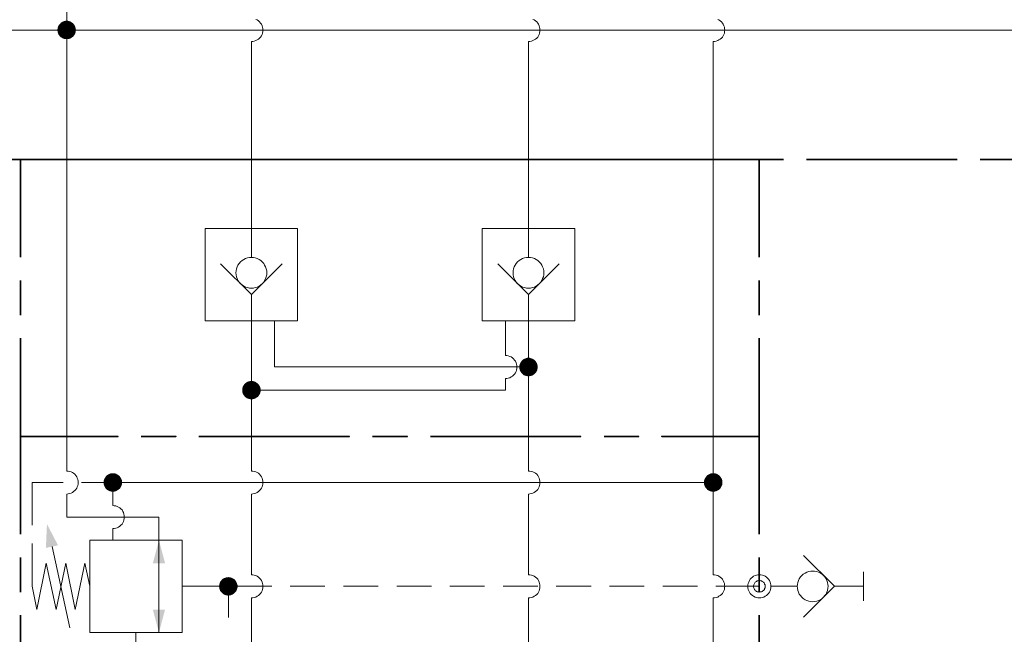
# Model space of a CAD drawing. Header units: millimetres. Extents: x 0 to 203, y 0 to 47.
# Tile 159 of 196: x 141.57 to 144.92, y 29.92 to 32.02. Entities that reach past the tile are written whole.
import ezdxf

# ---------------------------------------------------------------- set-up
doc = ezdxf.new("R2010")
doc.units = ezdxf.units.MM
doc.layers.add('PDF_Geomertry', color=7, linetype='Continuous')
doc.layers.add('PDF_Solid Fills', color=7, linetype='Continuous')

msp = doc.modelspace()

# ---------------------------------------------------------------- hatches: boundary and pattern name
at = {"layer": 'PDF_Solid Fills', "transparency": 33554559}
for points in [[(141.731, 31.9818), (141.7032, 31.9971), (141.706, 32.0007)], [(141.731, 31.9818), (141.706, 32.0007), (141.7088, 32.004)], [(141.731, 31.9818), (141.7088, 32.004), (141.7115, 32.0068)], [(141.731, 31.9818), (141.7115, 32.0068), (141.7152, 32.009)], [(141.731, 31.9818), (141.7152, 32.009), (141.7185, 32.011)], [(141.731, 31.9818), (141.7185, 32.011), (141.7227, 32.0124)], [(141.731, 31.9818), (141.7227, 32.0124), (141.7268, 32.0132)], [(141.731, 31.9818), (141.7268, 32.0132), (141.731, 32.0132)], [(141.731, 31.9818), (141.7346, 32.0132), (141.7388, 32.0124)], [(141.731, 31.9818), (141.731, 32.0132), (141.7346, 32.0132)], [(141.731, 31.9818), (141.7388, 32.0124), (141.7429, 32.011)], [(141.731, 31.9818), (141.7429, 32.011), (141.7463, 32.009)], [(141.731, 31.9818), (141.7463, 32.009), (141.7499, 32.0068)], [(141.731, 31.9818), (141.7499, 32.0068), (141.7532, 32.004)], [(141.731, 31.9818), (141.7532, 32.004), (141.7554, 32.0007)], [(141.731, 31.9818), (141.7554, 32.0007), (141.7582, 31.9971)], [(141.731, 31.9818), (141.699, 31.9818), (141.6999, 31.986)], [(141.731, 31.9818), (141.6999, 31.9776), (141.699, 31.9818)], [(141.731, 31.9818), (141.6999, 31.986), (141.7004, 31.9896)], [(141.731, 31.9818), (141.7004, 31.9735), (141.6999, 31.9776)], [(141.731, 31.9818), (141.7004, 31.9896), (141.7018, 31.9937)], [(141.731, 31.9818), (141.7018, 31.9693), (141.7004, 31.9735)], [(141.731, 31.9818), (141.7018, 31.9937), (141.7032, 31.9971)], [(141.731, 31.9818), (141.7032, 31.966), (141.7018, 31.9693)], [(141.731, 31.9818), (141.706, 31.9624), (141.7032, 31.966)], [(141.731, 31.9818), (141.7088, 31.9596), (141.706, 31.9624)], [(141.731, 31.9818), (141.7115, 31.9568), (141.7088, 31.9596)], [(141.731, 31.9818), (141.7152, 31.9549), (141.7115, 31.9568)], [(141.731, 31.9818), (141.7185, 31.9526), (141.7152, 31.9549)], [(141.731, 31.9818), (141.7227, 31.9513), (141.7185, 31.9526)], [(141.731, 31.9818), (141.7268, 31.9507), (141.7227, 31.9513)], [(141.731, 31.9818), (141.731, 31.9507), (141.7268, 31.9507)], [(141.731, 31.9818), (141.7582, 31.9971), (141.7596, 31.9937)], [(141.731, 31.9818), (141.7596, 31.9937), (141.761, 31.9896)], [(141.731, 31.9818), (141.761, 31.9896), (141.7615, 31.986)], [(141.731, 31.9818), (141.7615, 31.986), (141.7624, 31.9818)], [(141.731, 31.9818), (141.7346, 31.9507), (141.731, 31.9507)], [(141.731, 31.9818), (141.7388, 31.9513), (141.7346, 31.9507)], [(141.731, 31.9818), (141.7429, 31.9526), (141.7388, 31.9513)], [(141.731, 31.9818), (141.7463, 31.9549), (141.7429, 31.9526)], [(141.731, 31.9818), (141.7499, 31.9568), (141.7463, 31.9549)], [(141.731, 31.9818), (141.7532, 31.9596), (141.7499, 31.9568)], [(141.731, 31.9818), (141.7554, 31.9624), (141.7532, 31.9596)], [(141.731, 31.9818), (141.7582, 31.966), (141.7554, 31.9624)], [(141.731, 31.9818), (141.7596, 31.9693), (141.7582, 31.966)], [(141.731, 31.9818), (141.761, 31.9735), (141.7596, 31.9693)], [(141.731, 31.9818), (141.7615, 31.9776), (141.761, 31.9735)], [(141.731, 31.9818), (141.7624, 31.9818), (141.7615, 31.9776)], [(143.3027, 30.8346), (143.2832, 30.8596), (143.2865, 30.8618)], [(143.3027, 30.8346), (143.2865, 30.8618), (143.2902, 30.8632)], [(143.3027, 30.8346), (143.2902, 30.8632), (143.2943, 30.8646)], [(143.3027, 30.8346), (143.2943, 30.8646), (143.2985, 30.866)], [(143.3027, 30.8346), (143.2985, 30.866), (143.3027, 30.866)], [(143.3027, 30.8346), (143.3068, 30.866), (143.3102, 30.8646)], [(143.3027, 30.8346), (143.3027, 30.866), (143.3068, 30.866)], [(143.3027, 30.8346), (143.3102, 30.8646), (143.3143, 30.8632)], [(143.3027, 30.8346), (143.3143, 30.8632), (143.3179, 30.8618)], [(143.3027, 30.8346), (143.3179, 30.8618), (143.3213, 30.8596)], [(143.3027, 30.8346), (143.2707, 30.8346), (143.2713, 30.8388)], [(143.3027, 30.8346), (143.2713, 30.8304), (143.2707, 30.8346)], [(143.3027, 30.8346), (143.2713, 30.8388), (143.2721, 30.8424)], [(143.3027, 30.8346), (143.2721, 30.8263), (143.2713, 30.8304)], [(143.3027, 30.8346), (143.2721, 30.8424), (143.2735, 30.8465)], [(143.3027, 30.8346), (143.2735, 30.8221), (143.2721, 30.8263)], [(143.3027, 30.8346), (143.2735, 30.8465), (143.2754, 30.8499)], [(143.3027, 30.8346), (143.2754, 30.8188), (143.2735, 30.8221)], [(143.3027, 30.8346), (143.2754, 30.8499), (143.2777, 30.8535)], [(143.3027, 30.8346), (143.2777, 30.8151), (143.2754, 30.8188)], [(143.3027, 30.8346), (143.2777, 30.8535), (143.2804, 30.8568)], [(143.3027, 30.8346), (143.2804, 30.8124), (143.2777, 30.8151)], [(143.3027, 30.8346), (143.2804, 30.8568), (143.2832, 30.8596)], [(143.3027, 30.8346), (143.2832, 30.8096), (143.2804, 30.8124)], [(143.3027, 30.8346), (143.2865, 30.8068), (143.2832, 30.8096)], [(143.3027, 30.8346), (143.2902, 30.8054), (143.2865, 30.8068)], [(143.3027, 30.8346), (143.2943, 30.804), (143.2902, 30.8054)], [(143.3027, 30.8346), (143.2985, 30.8035), (143.2943, 30.804)], [(143.3027, 30.8346), (143.3027, 30.8026), (143.2985, 30.8035)], [(143.3027, 30.8346), (143.3213, 30.8596), (143.3249, 30.8568)], [(143.3027, 30.8346), (143.3249, 30.8568), (143.3277, 30.8535)], [(143.3027, 30.8346), (143.3277, 30.8535), (143.3296, 30.8499)], [(143.3027, 30.8346), (143.3296, 30.8499), (143.3318, 30.8465)], [(143.3027, 30.8346), (143.3318, 30.8465), (143.3324, 30.8424)], [(143.3027, 30.8346), (143.3324, 30.8424), (143.3338, 30.8388)], [(143.3027, 30.8346), (143.3338, 30.8388), (143.3338, 30.8346)], [(143.3027, 30.8346), (143.3068, 30.8035), (143.3027, 30.8026)], [(143.3027, 30.8346), (143.3102, 30.804), (143.3068, 30.8035)], [(143.3027, 30.8346), (143.3143, 30.8054), (143.3102, 30.804)], [(143.3027, 30.8346), (143.3179, 30.8068), (143.3143, 30.8054)], [(143.3027, 30.8346), (143.3213, 30.8096), (143.3179, 30.8068)], [(143.3027, 30.8346), (143.3249, 30.8124), (143.3213, 30.8096)], [(143.3027, 30.8346), (143.3277, 30.8151), (143.3249, 30.8124)], [(143.3027, 30.8346), (143.3296, 30.8188), (143.3277, 30.8151)], [(143.3027, 30.8346), (143.3318, 30.8221), (143.3296, 30.8188)], [(143.3027, 30.8346), (143.3324, 30.8263), (143.3318, 30.8221)], [(143.3027, 30.8346), (143.3338, 30.8304), (143.3324, 30.8263)], [(143.3027, 30.8346), (143.3338, 30.8346), (143.3338, 30.8304)], [(142.3596, 30.7554), (142.3282, 30.7596), (142.329, 30.7638)], [(142.3596, 30.7554), (142.329, 30.7638), (142.3304, 30.7679)], [(142.3596, 30.7554), (142.3304, 30.7679), (142.3324, 30.7715)], [(142.3596, 30.7554), (142.3324, 30.7715), (142.3346, 30.7749)], [(142.3596, 30.7554), (142.3346, 30.7749), (142.3374, 30.7776)], [(142.3596, 30.7554), (142.3374, 30.7776), (142.3402, 30.7804)], [(142.3596, 30.7554), (142.3402, 30.7804), (142.3435, 30.7832)], [(142.3596, 30.7554), (142.3435, 30.7832), (142.3471, 30.7846)], [(142.3596, 30.7554), (142.3471, 30.7846), (142.3513, 30.786)], [(142.3596, 30.7554), (142.3513, 30.786), (142.3554, 30.7868)], [(142.3596, 30.7554), (142.3554, 30.7868), (142.3596, 30.7874)], [(142.3596, 30.7554), (142.3596, 30.7874), (142.3638, 30.7868)], [(142.3596, 30.7554), (142.3638, 30.7868), (142.3679, 30.786)], [(142.3596, 30.7554), (142.3679, 30.786), (142.3713, 30.7846)], [(142.3596, 30.7554), (142.3713, 30.7846), (142.3749, 30.7832)], [(142.3596, 30.7554), (142.3749, 30.7832), (142.3782, 30.7804)], [(142.3596, 30.7554), (142.3782, 30.7804), (142.3818, 30.7776)], [(142.3596, 30.7554), (142.3818, 30.7776), (142.3846, 30.7749)], [(142.3596, 30.7554), (142.3846, 30.7749), (142.3865, 30.7715)], [(142.3596, 30.7554), (142.3865, 30.7715), (142.3888, 30.7679)], [(142.3596, 30.7554), (142.3888, 30.7679), (142.3902, 30.7638)], [(142.3596, 30.7554), (142.3902, 30.7638), (142.3907, 30.7596)], [(142.3596, 30.7554), (142.3282, 30.7554), (142.3282, 30.7596)], [(142.3596, 30.7554), (142.3282, 30.7521), (142.3282, 30.7554)], [(142.3596, 30.7554), (142.329, 30.7479), (142.3282, 30.7521)], [(142.3596, 30.7554), (142.3304, 30.7437), (142.329, 30.7479)], [(142.3596, 30.7554), (142.3324, 30.7401), (142.3304, 30.7437)], [(142.3596, 30.7554), (142.3346, 30.7368), (142.3324, 30.7401)], [(142.3596, 30.7554), (142.3374, 30.7332), (142.3346, 30.7368)], [(142.3596, 30.7554), (142.3402, 30.7313), (142.3374, 30.7332)], [(142.3596, 30.7554), (142.3435, 30.7285), (142.3402, 30.7313)], [(142.3596, 30.7554), (142.3471, 30.7271), (142.3435, 30.7285)], [(142.3596, 30.7554), (142.3513, 30.7257), (142.3471, 30.7271)], [(142.3596, 30.7554), (142.3554, 30.7249), (142.3513, 30.7257)], [(142.3596, 30.7554), (142.3596, 30.7243), (142.3554, 30.7249)], [(142.3596, 30.7554), (142.3907, 30.7596), (142.3907, 30.7554)], [(142.3596, 30.7554), (142.3638, 30.7249), (142.3596, 30.7243)], [(142.3596, 30.7554), (142.3679, 30.7257), (142.3638, 30.7249)], [(142.3596, 30.7554), (142.3713, 30.7271), (142.3679, 30.7257)], [(142.3596, 30.7554), (142.3749, 30.7285), (142.3713, 30.7271)], [(142.3596, 30.7554), (142.3782, 30.7313), (142.3749, 30.7285)], [(142.3596, 30.7554), (142.3818, 30.7332), (142.3782, 30.7313)], [(142.3596, 30.7554), (142.3846, 30.7368), (142.3818, 30.7332)], [(142.3596, 30.7554), (142.3865, 30.7401), (142.3846, 30.7368)], [(142.3596, 30.7554), (142.3888, 30.7437), (142.3865, 30.7401)], [(142.3596, 30.7554), (142.3902, 30.7479), (142.3888, 30.7437)], [(142.3596, 30.7554), (142.3907, 30.7521), (142.3902, 30.7479)], [(142.3596, 30.7554), (142.3907, 30.7554), (142.3907, 30.7521)], [(141.8879, 30.4415), (141.861, 30.4568), (141.8629, 30.4604)], [(141.8879, 30.4415), (141.8629, 30.4604), (141.8657, 30.4638)], [(141.8879, 30.4415), (141.8657, 30.4638), (141.8685, 30.4665)], [(141.8879, 30.4415), (141.8685, 30.4665), (141.8721, 30.4687)], [(141.8879, 30.4415), (141.8721, 30.4687), (141.8763, 30.4707)], [(141.8879, 30.4415), (141.8763, 30.4707), (141.8796, 30.4721)], [(141.8879, 30.4415), (141.8796, 30.4721), (141.8838, 30.4729)], [(141.8879, 30.4415), (141.8838, 30.4729), (141.8879, 30.4729)], [(141.8879, 30.4415), (141.8921, 30.4729), (141.8963, 30.4721)], [(141.8879, 30.4415), (141.8879, 30.4729), (141.8921, 30.4729)], [(141.8879, 30.4415), (141.8963, 30.4721), (141.8999, 30.4707)], [(141.8879, 30.4415), (141.8999, 30.4707), (141.9032, 30.4687)], [(141.8879, 30.4415), (141.9032, 30.4687), (141.9068, 30.4665)], [(141.8879, 30.4415), (141.9068, 30.4665), (141.9102, 30.4638)], [(141.8879, 30.4415), (141.9102, 30.4638), (141.9129, 30.4604)], [(141.8879, 30.4415), (141.9129, 30.4604), (141.9152, 30.4568)], [(143.931, 30.4415), (143.904, 30.4568), (143.906, 30.4604)], [(143.931, 30.4415), (143.906, 30.4604), (143.9088, 30.4638)], [(143.931, 30.4415), (143.9088, 30.4638), (143.9115, 30.4665)], [(143.931, 30.4415), (143.9115, 30.4665), (143.9152, 30.4687)], [(143.931, 30.4415), (143.9152, 30.4687), (143.9193, 30.4707)], [(143.931, 30.4415), (143.9193, 30.4707), (143.9227, 30.4721)], [(143.931, 30.4415), (143.9227, 30.4721), (143.9268, 30.4729)], [(143.931, 30.4415), (143.9268, 30.4729), (143.931, 30.4729)], [(143.931, 30.4415), (143.9352, 30.4729), (143.9393, 30.4721)], [(143.931, 30.4415), (143.931, 30.4729), (143.9352, 30.4729)], [(143.931, 30.4415), (143.9393, 30.4721), (143.9429, 30.4707)], [(143.931, 30.4415), (143.9429, 30.4707), (143.9471, 30.4687)], [(143.931, 30.4415), (143.9471, 30.4687), (143.9504, 30.4665)], [(143.931, 30.4415), (143.9504, 30.4665), (143.9532, 30.4638)], [(143.931, 30.4415), (143.9532, 30.4638), (143.956, 30.4604)], [(143.931, 30.4415), (143.956, 30.4604), (143.9582, 30.4568)], [(141.8879, 30.4415), (141.8568, 30.4457), (141.8574, 30.4499)], [(141.8879, 30.4415), (141.8568, 30.4415), (141.8568, 30.4457)], [(141.8879, 30.4415), (141.8568, 30.4374), (141.8568, 30.4415)], [(141.8879, 30.4415), (141.8574, 30.4332), (141.8568, 30.4374)], [(141.8879, 30.4415), (141.8574, 30.4499), (141.8588, 30.4535)], [(141.8879, 30.4415), (141.8588, 30.4299), (141.8574, 30.4332)], [(141.8879, 30.4415), (141.8588, 30.4535), (141.861, 30.4568)], [(141.8879, 30.4415), (141.861, 30.4257), (141.8588, 30.4299)], [(141.8879, 30.4415), (141.8629, 30.4221), (141.861, 30.4257)], [(141.8879, 30.4415), (141.8657, 30.4193), (141.8629, 30.4221)], [(141.8879, 30.4415), (141.8685, 30.4165), (141.8657, 30.4193)], [(141.8879, 30.4415), (141.8721, 30.4146), (141.8685, 30.4165)], [(141.8879, 30.4415), (141.8763, 30.4124), (141.8721, 30.4146)], [(141.8879, 30.4415), (141.8796, 30.411), (141.8763, 30.4124)], [(141.8879, 30.4415), (141.8838, 30.4104), (141.8796, 30.411)], [(141.8879, 30.4415), (141.8879, 30.4104), (141.8838, 30.4104)], [(141.8879, 30.4415), (141.9152, 30.4568), (141.9171, 30.4535)], [(141.8879, 30.4415), (141.9171, 30.4535), (141.9185, 30.4499)], [(141.8879, 30.4415), (141.9185, 30.4499), (141.9193, 30.4457)], [(141.8879, 30.4415), (141.9193, 30.4457), (141.9193, 30.4415)], [(141.8879, 30.4415), (141.8921, 30.4104), (141.8879, 30.4104)], [(141.8879, 30.4415), (141.8963, 30.411), (141.8921, 30.4104)], [(141.8879, 30.4415), (141.8999, 30.4124), (141.8963, 30.411)], [(141.8879, 30.4415), (141.9032, 30.4146), (141.8999, 30.4124)], [(141.8879, 30.4415), (141.9068, 30.4165), (141.9032, 30.4146)], [(141.8879, 30.4415), (141.9102, 30.4193), (141.9068, 30.4165)], [(141.8879, 30.4415), (141.9129, 30.4221), (141.9102, 30.4193)], [(141.8879, 30.4415), (141.9152, 30.4257), (141.9129, 30.4221)], [(141.8879, 30.4415), (141.9171, 30.4299), (141.9152, 30.4257)], [(141.8879, 30.4415), (141.9185, 30.4332), (141.9171, 30.4299)], [(141.8879, 30.4415), (141.9193, 30.4374), (141.9185, 30.4332)], [(141.8879, 30.4415), (141.9193, 30.4415), (141.9193, 30.4374)], [(143.931, 30.4415), (143.8999, 30.4457), (143.9004, 30.4499)], [(143.931, 30.4415), (143.8999, 30.4415), (143.8999, 30.4457)], [(143.931, 30.4415), (143.8999, 30.4374), (143.8999, 30.4415)], [(143.931, 30.4415), (143.9004, 30.4332), (143.8999, 30.4374)], [(143.931, 30.4415), (143.9004, 30.4499), (143.9018, 30.4535)], [(143.931, 30.4415), (143.9018, 30.4299), (143.9004, 30.4332)], [(143.931, 30.4415), (143.9018, 30.4535), (143.904, 30.4568)], [(143.931, 30.4415), (143.904, 30.4257), (143.9018, 30.4299)], [(143.931, 30.4415), (143.906, 30.4221), (143.904, 30.4257)], [(143.931, 30.4415), (143.9088, 30.4193), (143.906, 30.4221)], [(143.931, 30.4415), (143.9115, 30.4165), (143.9088, 30.4193)], [(143.931, 30.4415), (143.9152, 30.4146), (143.9115, 30.4165)], [(143.931, 30.4415), (143.9193, 30.4124), (143.9152, 30.4146)], [(143.931, 30.4415), (143.9227, 30.411), (143.9193, 30.4124)], [(143.931, 30.4415), (143.9268, 30.4104), (143.9227, 30.411)], [(143.931, 30.4415), (143.931, 30.4104), (143.9268, 30.4104)], [(143.931, 30.4415), (143.9582, 30.4568), (143.9602, 30.4535)], [(143.931, 30.4415), (143.9602, 30.4535), (143.9615, 30.4499)], [(143.931, 30.4415), (143.9615, 30.4499), (143.9624, 30.4457)], [(143.931, 30.4415), (143.9624, 30.4457), (143.9624, 30.4415)], [(143.931, 30.4415), (143.9352, 30.4104), (143.931, 30.4104)], [(143.931, 30.4415), (143.9393, 30.411), (143.9352, 30.4104)], [(143.931, 30.4415), (143.9429, 30.4124), (143.9393, 30.411)], [(143.931, 30.4415), (143.9471, 30.4146), (143.9429, 30.4124)], [(143.931, 30.4415), (143.9504, 30.4165), (143.9471, 30.4146)], [(143.931, 30.4415), (143.9532, 30.4193), (143.9504, 30.4165)], [(143.931, 30.4415), (143.956, 30.4221), (143.9532, 30.4193)], [(143.931, 30.4415), (143.9582, 30.4257), (143.956, 30.4221)], [(143.931, 30.4415), (143.9602, 30.4299), (143.9582, 30.4257)], [(143.931, 30.4415), (143.9615, 30.4332), (143.9602, 30.4299)], [(143.931, 30.4415), (143.9624, 30.4374), (143.9615, 30.4332)], [(143.931, 30.4415), (143.9624, 30.4415), (143.9624, 30.4374)], [(142.281, 30.0882), (142.249, 30.0882), (142.2499, 30.0924)], [(142.281, 30.0882), (142.2499, 30.0924), (142.2504, 30.0957)], [(142.281, 30.0882), (142.2504, 30.0957), (142.2518, 30.0999)], [(142.281, 30.0882), (142.2518, 30.0999), (142.2532, 30.1035)], [(142.281, 30.0882), (142.2532, 30.1035), (142.256, 30.1068)], [(142.281, 30.0882), (142.256, 30.1068), (142.2588, 30.1104)], [(142.281, 30.0882), (142.2588, 30.1104), (142.2615, 30.1132)], [(142.281, 30.0882), (142.2615, 30.1132), (142.2652, 30.1151)], [(142.281, 30.0882), (142.2652, 30.1151), (142.2685, 30.1165)], [(142.281, 30.0882), (142.2685, 30.1165), (142.2727, 30.1179)], [(142.281, 30.0882), (142.2727, 30.1179), (142.2768, 30.1187)], [(142.281, 30.0882), (142.2768, 30.1187), (142.281, 30.1193)], [(142.281, 30.0882), (142.281, 30.1193), (142.2852, 30.1187)], [(142.281, 30.0882), (142.2852, 30.1187), (142.2888, 30.1179)], [(142.281, 30.0882), (142.2888, 30.1179), (142.2929, 30.1165)], [(142.281, 30.0882), (142.2929, 30.1165), (142.2963, 30.1151)], [(142.281, 30.0882), (142.2963, 30.1151), (142.2999, 30.1132)], [(142.281, 30.0882), (142.2999, 30.1132), (142.3032, 30.1104)], [(142.281, 30.0882), (142.3032, 30.1104), (142.306, 30.1068)], [(142.281, 30.0882), (142.306, 30.1068), (142.3082, 30.1035)], [(142.281, 30.0882), (142.3082, 30.1035), (142.3096, 30.0999)], [(142.281, 30.0882), (142.3096, 30.0999), (142.311, 30.0957)], [(142.281, 30.0882), (142.311, 30.0957), (142.3124, 30.0924)], [(142.281, 30.0882), (142.3124, 30.0924), (142.3124, 30.0882)], [(142.281, 30.0882), (142.2499, 30.084), (142.249, 30.0882)], [(142.281, 30.0882), (142.2504, 30.0799), (142.2499, 30.084)], [(142.281, 30.0882), (142.2518, 30.0757), (142.2504, 30.0799)], [(142.281, 30.0882), (142.2532, 30.0721), (142.2518, 30.0757)], [(142.281, 30.0882), (142.256, 30.0688), (142.2532, 30.0721)], [(142.281, 30.0882), (142.2588, 30.066), (142.256, 30.0688)], [(142.281, 30.0882), (142.2615, 30.0632), (142.2588, 30.066)], [(142.281, 30.0882), (142.2652, 30.0604), (142.2615, 30.0632)], [(142.281, 30.0882), (142.2685, 30.059), (142.2652, 30.0604)], [(142.281, 30.0882), (142.2727, 30.0576), (142.2685, 30.059)], [(142.281, 30.0882), (142.2768, 30.0568), (142.2727, 30.0576)], [(142.281, 30.0882), (142.281, 30.0563), (142.2768, 30.0568)], [(142.281, 30.0882), (142.2852, 30.0568), (142.281, 30.0563)], [(142.281, 30.0882), (142.2888, 30.0576), (142.2852, 30.0568)], [(142.281, 30.0882), (142.2929, 30.059), (142.2888, 30.0576)], [(142.281, 30.0882), (142.2963, 30.0604), (142.2929, 30.059)], [(142.281, 30.0882), (142.2999, 30.0632), (142.2963, 30.0604)], [(142.281, 30.0882), (142.3032, 30.066), (142.2999, 30.0632)], [(142.281, 30.0882), (142.306, 30.0688), (142.3032, 30.066)], [(142.281, 30.0882), (142.3082, 30.0721), (142.306, 30.0688)], [(142.281, 30.0882), (142.3096, 30.0757), (142.3082, 30.0721)], [(142.281, 30.0882), (142.311, 30.0799), (142.3096, 30.0757)], [(142.281, 30.0882), (142.3124, 30.084), (142.311, 30.0799)], [(142.281, 30.0882), (142.3124, 30.0882), (142.3124, 30.084)]]:
    msp.add_hatch(color=256, dxfattribs=at).paths.add_polyline_path(points)

# ---------------------------------------------------------------- linework, layer by layer
at = {"layer": 'PDF_Geomertry', "lineweight": 15}
for points in [[(141.731, 32.5513), (141.731, 31.9818), (145.5657, 31.9818), (148.9249, 31.9818), (148.9249, 31.5415), (148.9249, 30.5985), (148.9249, 29.6554), (149.9463, 29.6554), (149.9463, 29.8132), (149.9463, 29.8915)], [(142.374, 32.0179), (142.379, 32.016), (142.3832, 32.0132), (142.3874, 32.0096), (142.3907, 32.0054), (142.3935, 32.0013), (142.3957, 31.9965), (142.3971, 31.9915), (142.3985, 31.9868), (142.3985, 31.9818), (142.3985, 31.9763), (142.3971, 31.9715), (142.3957, 31.9665), (142.3935, 31.9618), (142.3907, 31.9576), (142.3874, 31.954), (142.3832, 31.9507), (142.379, 31.9479), (142.374, 31.9457), (142.3693, 31.9438), (142.3643, 31.9429), (142.3596, 31.9424), (142.3643, 31.9429), (142.3693, 31.9438), (142.374, 31.9457), (142.379, 31.9479), (142.3832, 31.9507), (142.3874, 31.954), (142.3907, 31.9576), (142.3935, 31.9618), (142.3957, 31.9665), (142.3971, 31.9715), (142.3985, 31.9763), (142.3985, 31.9818), (142.3985, 31.9868), (142.3971, 31.9915), (142.3957, 31.9965), (142.3935, 32.0013), (142.3907, 32.0054), (142.3874, 32.0096), (142.3832, 32.0132), (142.379, 32.016), (142.374, 32.0179)], [(143.3171, 32.0179), (143.3221, 32.016), (143.3263, 32.0132), (143.3304, 32.0096), (143.3338, 32.0054), (143.3365, 32.0013), (143.3388, 31.9965), (143.3402, 31.9915), (143.3415, 31.9868), (143.3415, 31.9818), (143.3415, 31.9763), (143.3402, 31.9715), (143.3388, 31.9665), (143.3365, 31.9618), (143.3338, 31.9576), (143.3304, 31.954), (143.3263, 31.9507), (143.3221, 31.9479), (143.3171, 31.9457), (143.3124, 31.9438), (143.3074, 31.9429), (143.3027, 31.9424), (143.3074, 31.9429), (143.3124, 31.9438), (143.3171, 31.9457), (143.3221, 31.9479), (143.3263, 31.9507), (143.3304, 31.954), (143.3338, 31.9576), (143.3365, 31.9618), (143.3388, 31.9665), (143.3402, 31.9715), (143.3415, 31.9763), (143.3415, 31.9818), (143.3415, 31.9868), (143.3402, 31.9915), (143.3388, 31.9965), (143.3365, 32.0013), (143.3338, 32.0054), (143.3304, 32.0096), (143.3263, 32.0132), (143.3221, 32.016), (143.3171, 32.0179)], [(143.931, 30.1271), (143.936, 30.1271), (143.9415, 30.1257), (143.9463, 30.1243), (143.9504, 30.1221), (143.9546, 30.1187), (143.9588, 30.116), (143.9624, 30.1118), (143.9652, 30.1076), (143.9671, 30.1026), (143.9693, 30.0979), (143.9699, 30.0929), (143.9707, 30.0882), (143.9699, 30.0826), (143.9693, 30.0776), (143.9671, 30.0729), (143.9652, 30.0679), (143.9624, 30.0637), (143.9588, 30.0604), (143.9546, 30.0568), (143.9504, 30.054), (143.9463, 30.0513), (143.9415, 30.0499), (143.936, 30.0493), (143.931, 30.0485), (143.936, 30.0493), (143.9415, 30.0499), (143.9463, 30.0513), (143.9504, 30.054), (143.9546, 30.0568), (143.9588, 30.0604), (143.9624, 30.0637), (143.9652, 30.0679), (143.9671, 30.0729), (143.9693, 30.0776), (143.9699, 30.0826), (143.9707, 30.0882), (143.9699, 30.0929), (143.9693, 30.0979), (143.9671, 30.1026), (143.9652, 30.1076), (143.9624, 30.1118), (143.9588, 30.116), (143.9546, 30.1187), (143.9504, 30.1221), (143.9463, 30.1243), (143.9415, 30.1257), (143.936, 30.1271), (143.931, 30.1271), (143.931, 30.4415), (143.931, 30.5985), (143.931, 31.5415), (143.931, 31.9424), (143.936, 31.9429), (143.9415, 31.9438), (143.9463, 31.9457), (143.9504, 31.9479), (143.9546, 31.9507), (143.9588, 31.954), (143.9624, 31.9576), (143.9652, 31.9618), (143.9671, 31.9665), (143.9693, 31.9715), (143.9699, 31.9763), (143.9707, 31.9818), (143.9699, 31.9868), (143.9693, 31.9915), (143.9671, 31.9965), (143.9652, 32.0013), (143.9624, 32.0054), (143.9588, 32.0096), (143.9546, 32.0132), (143.9504, 32.016), (143.9463, 32.0179)], [(143.9463, 32.0179), (143.9504, 32.016), (143.9546, 32.0132), (143.9588, 32.0096), (143.9624, 32.0054), (143.9652, 32.0013), (143.9671, 31.9965), (143.9693, 31.9915), (143.9699, 31.9868), (143.9707, 31.9818), (143.9699, 31.9763), (143.9693, 31.9715), (143.9671, 31.9665), (143.9652, 31.9618), (143.9624, 31.9576), (143.9588, 31.954), (143.9546, 31.9507), (143.9504, 31.9479), (143.9463, 31.9457), (143.9415, 31.9438), (143.936, 31.9429), (143.931, 31.9424)], [(141.1374, 31.9818), (141.731, 31.9818), (141.731, 31.5415), (141.731, 30.5985), (141.731, 30.4804), (141.736, 30.4804), (141.7407, 30.479), (141.7457, 30.4776), (141.7504, 30.4757), (141.7546, 30.4729), (141.7588, 30.4693), (141.7615, 30.4651), (141.7652, 30.461), (141.7671, 30.4563), (141.7685, 30.4513), (141.7699, 30.4465), (141.7699, 30.4415), (141.7699, 30.436), (141.7685, 30.4313), (141.7671, 30.4263), (141.7652, 30.4221), (141.7615, 30.4174), (141.7588, 30.4138), (141.7546, 30.4104), (141.7504, 30.4076), (141.7457, 30.4054), (141.7407, 30.4035), (141.736, 30.4026), (141.731, 30.4021), (141.736, 30.4026), (141.7407, 30.4035), (141.7457, 30.4054), (141.7504, 30.4076), (141.7546, 30.4104), (141.7588, 30.4138), (141.7615, 30.4174), (141.7652, 30.4221), (141.7671, 30.4263), (141.7685, 30.4313), (141.7699, 30.436), (141.7699, 30.4415), (141.7699, 30.4465), (141.7685, 30.4513), (141.7671, 30.4563), (141.7652, 30.461), (141.7615, 30.4651), (141.7588, 30.4693), (141.7546, 30.4729), (141.7504, 30.4757), (141.7457, 30.4776), (141.7407, 30.479), (141.736, 30.4804), (141.731, 30.4804)], [(142.3596, 31.9424), (142.3596, 31.5415), (142.3596, 31.3063), (142.3596, 31.2076)], [(143.3027, 31.2076), (143.3027, 31.3063), (143.3027, 31.5415), (143.3027, 31.9424)], [(142.4643, 31.186), (142.3596, 31.0813), (142.2546, 31.186)], [(143.4074, 31.186), (143.3027, 31.0813), (143.1977, 31.186)], [(142.3596, 31.0813), (142.3596, 31.0507), (142.3596, 30.9915), (142.3596, 30.7554), (142.3596, 30.5985), (142.3596, 30.4804)], [(143.3027, 30.4804), (143.3074, 30.4804), (143.3124, 30.479), (143.3171, 30.4776), (143.3221, 30.4757), (143.3263, 30.4729), (143.3304, 30.4693), (143.3338, 30.4651), (143.3365, 30.461), (143.3388, 30.4563), (143.3402, 30.4513), (143.3415, 30.4465), (143.3415, 30.4415), (143.3415, 30.436), (143.3402, 30.4313), (143.3388, 30.4263), (143.3365, 30.4221), (143.3338, 30.4174), (143.3304, 30.4138), (143.3263, 30.4104), (143.3221, 30.4076), (143.3171, 30.4054), (143.3124, 30.4035), (143.3074, 30.4026), (143.3027, 30.4021), (143.3074, 30.4026), (143.3124, 30.4035), (143.3171, 30.4054), (143.3221, 30.4076), (143.3263, 30.4104), (143.3304, 30.4138), (143.3338, 30.4174), (143.3365, 30.4221), (143.3388, 30.4263), (143.3402, 30.4313), (143.3415, 30.436), (143.3415, 30.4415), (143.3415, 30.4465), (143.3402, 30.4513), (143.3388, 30.4563), (143.3365, 30.461), (143.3338, 30.4651), (143.3304, 30.4693), (143.3263, 30.4729), (143.3221, 30.4757), (143.3171, 30.4776), (143.3124, 30.479), (143.3074, 30.4804), (143.3027, 30.4804), (143.3027, 30.5985), (143.3027, 30.8346), (143.3027, 30.9915), (143.3027, 31.0507), (143.3027, 31.0813)], [(143.3027, 30.8346), (142.4379, 30.8346), (142.4379, 30.9915)], [(143.224, 30.8735), (143.224, 30.9915)], [(142.3596, 30.7554), (143.224, 30.7554), (143.224, 30.7951), (143.229, 30.7957), (143.2338, 30.7965), (143.2388, 30.7979), (143.2435, 30.8007), (143.2477, 30.8035), (143.2518, 30.8068), (143.2546, 30.8104), (143.2582, 30.8146), (143.2602, 30.8193), (143.2615, 30.8243), (143.2629, 30.829), (143.2629, 30.8346), (143.2629, 30.8396), (143.2615, 30.8443), (143.2602, 30.8493), (143.2582, 30.854), (143.2546, 30.8582), (143.2518, 30.8624), (143.2477, 30.866), (143.2435, 30.8687), (143.2388, 30.8707), (143.2338, 30.8721), (143.229, 30.8735), (143.224, 30.8735), (143.229, 30.8735), (143.2338, 30.8721), (143.2388, 30.8707), (143.2435, 30.8687), (143.2477, 30.866), (143.2518, 30.8624), (143.2546, 30.8582), (143.2582, 30.854), (143.2602, 30.8493), (143.2615, 30.8443), (143.2629, 30.8396), (143.2629, 30.8346), (143.2629, 30.829), (143.2615, 30.8243), (143.2602, 30.8193), (143.2582, 30.8146), (143.2546, 30.8104), (143.2518, 30.8068), (143.2477, 30.8035), (143.2435, 30.8007), (143.2388, 30.7979), (143.2338, 30.7965), (143.229, 30.7957), (143.224, 30.7951)], [(142.3596, 30.1271), (142.3596, 30.4021), (142.3643, 30.4026), (142.3693, 30.4035), (142.374, 30.4054), (142.379, 30.4076), (142.3832, 30.4104), (142.3874, 30.4138), (142.3907, 30.4174), (142.3935, 30.4221), (142.3957, 30.4263), (142.3971, 30.4313), (142.3985, 30.436), (142.3985, 30.4415), (142.3985, 30.4465), (142.3971, 30.4513), (142.3957, 30.4563), (142.3935, 30.461), (142.3907, 30.4651), (142.3874, 30.4693), (142.3832, 30.4729), (142.379, 30.4757), (142.374, 30.4776), (142.3693, 30.479), (142.3643, 30.4804), (142.3596, 30.4804), (142.3643, 30.4804), (142.3693, 30.479), (142.374, 30.4776), (142.379, 30.4757), (142.3832, 30.4729), (142.3874, 30.4693), (142.3907, 30.4651), (142.3935, 30.461), (142.3957, 30.4563), (142.3971, 30.4513), (142.3985, 30.4465), (142.3985, 30.4415), (142.3985, 30.436), (142.3971, 30.4313), (142.3957, 30.4263), (142.3935, 30.4221), (142.3907, 30.4174), (142.3874, 30.4138), (142.3832, 30.4104), (142.379, 30.4076), (142.374, 30.4054), (142.3693, 30.4035), (142.3643, 30.4026), (142.3596, 30.4021)], [(141.6129, 30.2965), (141.6129, 30.4415), (141.7185, 30.4415)], [(141.7818, 30.4415), (141.8879, 30.4415)], [(143.931, 30.4415), (141.8879, 30.4415), (141.8879, 30.3632), (141.8929, 30.3624), (141.8977, 30.3618), (141.9027, 30.3596), (141.9074, 30.3576), (141.9115, 30.3549), (141.9157, 30.3513), (141.9193, 30.3479), (141.9221, 30.3429), (141.924, 30.3388), (141.9254, 30.334), (141.9268, 30.3285), (141.9268, 30.3235), (141.9268, 30.3188), (141.9254, 30.3132), (141.924, 30.3082), (141.9221, 30.304), (141.9193, 30.2999), (141.9157, 30.2957), (141.9115, 30.2924), (141.9074, 30.2896), (141.9027, 30.2874), (141.8977, 30.2854), (141.8929, 30.2846), (141.8879, 30.2846), (141.8929, 30.2846), (141.8977, 30.2854), (141.9027, 30.2874), (141.9074, 30.2896), (141.9115, 30.2924), (141.9157, 30.2957), (141.9193, 30.2999), (141.9221, 30.304), (141.924, 30.3082), (141.9254, 30.3132), (141.9268, 30.3188), (141.9268, 30.3235), (141.9268, 30.3285), (141.9254, 30.334), (141.924, 30.3388), (141.9221, 30.3429), (141.9193, 30.3479), (141.9157, 30.3513), (141.9115, 30.3549), (141.9074, 30.3576), (141.9027, 30.3596), (141.8977, 30.3618), (141.8929, 30.3624), (141.8879, 30.3632)], [(141.731, 30.4021), (141.731, 30.3235), (142.0449, 30.3235), (142.0449, 30.2451), (142.0449, 30.009)], [(143.3027, 30.1271), (143.3074, 30.1271), (143.3124, 30.1257), (143.3171, 30.1243), (143.3221, 30.1221), (143.3263, 30.1187), (143.3304, 30.116), (143.3338, 30.1118), (143.3365, 30.1076), (143.3388, 30.1026), (143.3402, 30.0979), (143.3415, 30.0929), (143.3415, 30.0882), (143.3415, 30.0826), (143.3402, 30.0776), (143.3388, 30.0729), (143.3365, 30.0679), (143.3338, 30.0637), (143.3304, 30.0604), (143.3263, 30.0568), (143.3221, 30.054), (143.3171, 30.0513), (143.3124, 30.0499), (143.3074, 30.0493), (143.3027, 30.0485), (143.3074, 30.0493), (143.3124, 30.0499), (143.3171, 30.0513), (143.3221, 30.054), (143.3263, 30.0568), (143.3304, 30.0604), (143.3338, 30.0637), (143.3365, 30.0679), (143.3388, 30.0729), (143.3402, 30.0776), (143.3415, 30.0826), (143.3415, 30.0882), (143.3415, 30.0929), (143.3402, 30.0979), (143.3388, 30.1026), (143.3365, 30.1076), (143.3338, 30.1118), (143.3304, 30.116), (143.3263, 30.1187), (143.3221, 30.1221), (143.3171, 30.1243), (143.3124, 30.1257), (143.3074, 30.1271), (143.3027, 30.1271), (143.3027, 30.4021)], [(141.8879, 30.2846), (141.8879, 30.2451)], [(141.8096, 30.0882), (141.7929, 30.1665), (141.7602, 30.009), (141.7277, 30.1665), (141.6949, 30.009), (141.6615, 30.1665), (141.629, 30.009), (141.6129, 30.0882), (141.6129, 30.2332)], [(141.7421, 29.9465), (141.681, 30.2235)], [(144.2388, 29.9832), (144.3435, 30.0882), (144.2388, 30.1924)], [(142.0449, 29.9304), (142.0449, 30.1665)], [(142.3596, 29.6554), (142.3596, 30.0485), (142.3643, 30.0493), (142.3693, 30.0499), (142.374, 30.0513), (142.379, 30.054), (142.3832, 30.0568), (142.3874, 30.0604), (142.3907, 30.0637), (142.3935, 30.0679), (142.3957, 30.0729), (142.3971, 30.0776), (142.3985, 30.0826), (142.3985, 30.0882), (142.3985, 30.0929), (142.3971, 30.0979), (142.3957, 30.1026), (142.3935, 30.1076), (142.3907, 30.1118), (142.3874, 30.116), (142.3832, 30.1187), (142.379, 30.1221), (142.374, 30.1243), (142.3693, 30.1257), (142.3643, 30.1271), (142.3596, 30.1271), (142.3643, 30.1271), (142.3693, 30.1257), (142.374, 30.1243), (142.379, 30.1221), (142.3832, 30.1187), (142.3874, 30.116), (142.3907, 30.1118), (142.3935, 30.1076), (142.3957, 30.1026), (142.3971, 30.0979), (142.3985, 30.0929), (142.3985, 30.0882), (142.3985, 30.0826), (142.3971, 30.0776), (142.3957, 30.0729), (142.3935, 30.0679), (142.3907, 30.0637), (142.3874, 30.0604), (142.3832, 30.0568), (142.379, 30.054), (142.374, 30.0513), (142.3693, 30.0499), (142.3643, 30.0493), (142.3596, 30.0485)], [(144.4421, 30.1368), (144.4421, 30.0388)], [(142.429, 30.0882), (142.281, 30.0882), (142.1235, 30.0882)], [(142.281, 29.9818), (142.281, 30.0882)], [(142.6096, 30.0882), (142.4915, 30.0882)], [(142.7907, 30.0882), (142.6727, 30.0882)], [(142.9721, 30.0882), (142.854, 30.0882)], [(143.1532, 30.0882), (143.0352, 30.0882)], [(143.3338, 30.0882), (143.2157, 30.0882)], [(143.5152, 30.0882), (143.3971, 30.0882)], [(143.6963, 30.0882), (143.5782, 30.0882)], [(143.8777, 30.0882), (143.7596, 30.0882)], [(144.0879, 30.0882), (143.9402, 30.0882)], [(144.2171, 30.0882), (144.1865, 30.0882), (144.1277, 30.0882)], [(144.3435, 30.0882), (144.4421, 30.0882)], [(142.9096, 29.0271), (142.9096, 29.184), (142.9096, 29.3415), (143.3027, 29.3415), (143.3027, 29.6554), (143.3027, 30.0485)], [(143.931, 30.0485), (143.931, 29.6554)], [(141.9665, 29.9304), (141.9665, 29.8132), (141.731, 29.8132), (141.731, 29.6554), (141.731, 28.7124), (142.7527, 28.7124), (142.7527, 28.8701), (142.7527, 28.9485)]]:
    msp.add_lwpolyline(points, dxfattribs=at)
at = {"layer": 'PDF_Geomertry', "lineweight": 0}
for points in [[(141.7152, 31.9818), (141.7152, 31.9799), (141.7157, 31.9776), (141.7165, 31.9757), (141.7171, 31.9735), (141.7185, 31.9721), (141.7199, 31.9707), (141.7213, 31.9693), (141.7227, 31.9679), (141.7249, 31.9674), (141.7268, 31.9665), (141.729, 31.966), (141.731, 31.966), (141.7324, 31.966), (141.7346, 31.9665), (141.7365, 31.9674), (141.7388, 31.9679), (141.7402, 31.9693), (141.7421, 31.9707), (141.7429, 31.9721), (141.7443, 31.9735), (141.7449, 31.9757), (141.7457, 31.9776), (141.7463, 31.9799), (141.7463, 31.9818), (141.7463, 31.984), (141.7457, 31.986), (141.7449, 31.9874), (141.7443, 31.9896), (141.7429, 31.9915), (141.7421, 31.9929), (141.7402, 31.9943), (141.7388, 31.9951), (141.7365, 31.9965), (141.7346, 31.9971), (141.7324, 31.9971), (141.731, 31.9971), (141.729, 31.9971), (141.7268, 31.9971), (141.7249, 31.9965), (141.7227, 31.9951), (141.7213, 31.9943), (141.7199, 31.9929), (141.7185, 31.9915), (141.7171, 31.9896), (141.7165, 31.9874), (141.7157, 31.986), (141.7152, 31.984), (141.7152, 31.9818)], [(143.2865, 30.8346), (143.2865, 30.8326), (143.2874, 30.8304), (143.2879, 30.8285), (143.2888, 30.8263), (143.2902, 30.8249), (143.2915, 30.8235), (143.2929, 30.8221), (143.2943, 30.8207), (143.2963, 30.8201), (143.2985, 30.8193), (143.3004, 30.8188), (143.3027, 30.8188), (143.3046, 30.8188), (143.3068, 30.8193), (143.3082, 30.8201), (143.3102, 30.8207), (143.3115, 30.8221), (143.3138, 30.8235), (143.3152, 30.8249), (143.3157, 30.8263), (143.3171, 30.8285), (143.3179, 30.8304), (143.3179, 30.8326), (143.3179, 30.8346), (143.3179, 30.8368), (143.3179, 30.8382), (143.3171, 30.8401), (143.3157, 30.8424), (143.3152, 30.8437), (143.3138, 30.8457), (143.3115, 30.8471), (143.3102, 30.8479), (143.3082, 30.8493), (143.3068, 30.8493), (143.3046, 30.8499), (143.3027, 30.8499), (143.3004, 30.8499), (143.2985, 30.8493), (143.2963, 30.8493), (143.2943, 30.8479), (143.2929, 30.8471), (143.2915, 30.8457), (143.2902, 30.8437), (143.2888, 30.8424), (143.2879, 30.8401), (143.2874, 30.8382), (143.2865, 30.8368), (143.2865, 30.8346)], [(142.3435, 30.7554), (142.3435, 30.754), (142.3443, 30.7521), (142.3449, 30.7499), (142.3457, 30.7479), (142.3471, 30.7465), (142.3485, 30.7443), (142.3499, 30.7437), (142.3513, 30.7424), (142.3532, 30.7415), (142.3554, 30.741), (142.3574, 30.7401), (142.3596, 30.7401), (142.3615, 30.7401), (142.3638, 30.741), (142.3652, 30.7415), (142.3671, 30.7424), (142.3693, 30.7437), (142.3707, 30.7443), (142.3721, 30.7465), (142.3727, 30.7479), (142.374, 30.7499), (142.3749, 30.7521), (142.3749, 30.754), (142.3749, 30.7554), (142.3749, 30.7576), (142.3749, 30.7596), (142.374, 30.7618), (142.3727, 30.7638), (142.3721, 30.7651), (142.3707, 30.7665), (142.3693, 30.7679), (142.3671, 30.7693), (142.3652, 30.7701), (142.3638, 30.7707), (142.3615, 30.7715), (142.3596, 30.7715), (142.3574, 30.7715), (142.3554, 30.7707), (142.3532, 30.7701), (142.3513, 30.7693), (142.3499, 30.7679), (142.3485, 30.7665), (142.3471, 30.7651), (142.3457, 30.7638), (142.3449, 30.7618), (142.3443, 30.7596), (142.3435, 30.7576), (142.3435, 30.7554)], [(141.8721, 30.4415), (141.8721, 30.4396), (141.8727, 30.4374), (141.8735, 30.4354), (141.874, 30.434), (141.8754, 30.4318), (141.8768, 30.4304), (141.8782, 30.429), (141.8804, 30.4276), (141.8818, 30.4271), (141.8838, 30.4263), (141.886, 30.4257), (141.8879, 30.4257), (141.8902, 30.4257), (141.8921, 30.4263), (141.8935, 30.4271), (141.8957, 30.4276), (141.8977, 30.429), (141.899, 30.4304), (141.9004, 30.4318), (141.9013, 30.434), (141.9027, 30.4354), (141.9032, 30.4374), (141.9032, 30.4396), (141.9032, 30.4415), (141.9032, 30.4438), (141.9032, 30.4457), (141.9027, 30.4471), (141.9013, 30.4493), (141.9004, 30.4513), (141.899, 30.4526), (141.8977, 30.454), (141.8957, 30.4549), (141.8935, 30.4563), (141.8921, 30.4568), (141.8902, 30.4568), (141.8879, 30.4568), (141.886, 30.4568), (141.8838, 30.4568), (141.8818, 30.4563), (141.8804, 30.4549), (141.8782, 30.454), (141.8768, 30.4526), (141.8754, 30.4513), (141.874, 30.4493), (141.8735, 30.4471), (141.8727, 30.4457), (141.8721, 30.4438), (141.8721, 30.4415)], [(143.9152, 30.4415), (143.9157, 30.4396), (143.9157, 30.4374), (143.9165, 30.4354), (143.9171, 30.434), (143.9185, 30.4318), (143.9199, 30.4304), (143.9213, 30.429), (143.9235, 30.4276), (143.9249, 30.4271), (143.9268, 30.4263), (143.929, 30.4257), (143.931, 30.4257), (143.9332, 30.4257), (143.9352, 30.4263), (143.9374, 30.4271), (143.9388, 30.4276), (143.9407, 30.429), (143.9421, 30.4304), (143.9435, 30.4318), (143.9449, 30.434), (143.9457, 30.4354), (143.9463, 30.4374), (143.9463, 30.4396), (143.9471, 30.4415), (143.9463, 30.4438), (143.9463, 30.4457), (143.9457, 30.4471), (143.9449, 30.4493), (143.9435, 30.4513), (143.9421, 30.4526), (143.9407, 30.454), (143.9388, 30.4549), (143.9374, 30.4563), (143.9352, 30.4568), (143.9332, 30.4568), (143.931, 30.4568), (143.929, 30.4568), (143.9268, 30.4568), (143.9249, 30.4563), (143.9235, 30.4549), (143.9213, 30.454), (143.9199, 30.4526), (143.9185, 30.4513), (143.9171, 30.4493), (143.9165, 30.4471), (143.9157, 30.4457), (143.9157, 30.4438), (143.9152, 30.4415)], [(142.2652, 30.0882), (142.2652, 30.086), (142.2657, 30.084), (142.2665, 30.0818), (142.2671, 30.0799), (142.2685, 30.0785), (142.2699, 30.0771), (142.2713, 30.0757), (142.2727, 30.0743), (142.2749, 30.0735), (142.2768, 30.0729), (142.279, 30.0721), (142.281, 30.0721), (142.2832, 30.0721), (142.2846, 30.0729), (142.2865, 30.0735), (142.2888, 30.0743), (142.2902, 30.0757), (142.2921, 30.0771), (142.2935, 30.0785), (142.2943, 30.0799), (142.2957, 30.0818), (142.2957, 30.084), (142.2963, 30.086), (142.2963, 30.0882), (142.2963, 30.0901), (142.2957, 30.0915), (142.2957, 30.0937), (142.2943, 30.0957), (142.2935, 30.0971), (142.2921, 30.0993), (142.2902, 30.1007), (142.2888, 30.1013), (142.2865, 30.1026), (142.2846, 30.1026), (142.2832, 30.1035), (142.281, 30.1035), (142.279, 30.1035), (142.2768, 30.1026), (142.2749, 30.1026), (142.2727, 30.1013), (142.2713, 30.1007), (142.2699, 30.0993), (142.2685, 30.0971), (142.2671, 30.0957), (142.2665, 30.0937), (142.2657, 30.0915), (142.2652, 30.0901), (142.2652, 30.0882)]]:
    msp.add_lwpolyline(points, close=True, dxfattribs=at)
at = {"layer": 'PDF_Geomertry', "lineweight": 35}
for points in [[(141.611, 31.5415), (141.0985, 31.5415), (141.0985, 31.9424)], [(141.5735, 31.2082), (141.5735, 31.5415), (141.906, 31.5415)], [(141.6902, 31.5415), (141.8082, 31.5415)], [(141.8865, 31.5415), (142.3985, 31.5415)], [(141.9846, 31.5415), (142.1027, 31.5415)], [(142.181, 31.5415), (142.6929, 31.5415)], [(142.4777, 31.5415), (142.5957, 31.5415)], [(142.674, 31.5415), (143.186, 31.5415)], [(142.7721, 31.5415), (142.8902, 31.5415)], [(142.9685, 31.5415), (143.4804, 31.5415)], [(143.2643, 31.5415), (143.3832, 31.5415)], [(143.4615, 31.5415), (143.9735, 31.5415)], [(143.5596, 31.5415), (143.6777, 31.5415)], [(143.756, 31.5415), (144.0879, 31.5415), (144.0879, 31.2082)], [(144.0518, 31.5415), (144.1699, 31.5415)], [(144.249, 31.5415), (144.761, 31.5415)], [(144.8393, 31.5415), (144.9574, 31.5415)], [(141.5735, 31.011), (141.5735, 31.129)], [(144.0879, 31.129), (144.0879, 31.011)], [(141.5735, 30.2651), (141.5735, 30.5985), (141.906, 30.5985), (141.5735, 30.5985), (141.5735, 30.9326)], [(144.0879, 30.9326), (144.0879, 30.5985), (143.756, 30.5985), (144.0879, 30.5985), (144.0879, 30.2651)], [(141.5735, 30.0679), (141.5735, 30.186)], [(144.0879, 30.186), (144.0879, 30.0679)], [(141.5735, 29.9896), (141.5735, 29.6554), (141.906, 29.6554), (141.5735, 29.6554), (141.5735, 29.2437)], [(144.0879, 29.9896), (144.0879, 29.6554), (143.756, 29.6554), (144.0879, 29.6554), (144.0879, 29.2437)]]:
    msp.add_lwpolyline(points, dxfattribs=at)
at = {"layer": 'PDF_Geomertry', "lineweight": 15}
for points in [[(142.5165, 30.9915), (142.2018, 30.9915), (142.2018, 31.3063), (142.5165, 31.3063), (142.5165, 30.9915)], [(143.4596, 30.9915), (143.1449, 30.9915), (143.1449, 31.3063), (143.4596, 31.3063), (143.4596, 30.9915)], [(142.4115, 31.1554), (142.4115, 31.1624), (142.4102, 31.1688), (142.4074, 31.1757), (142.4046, 31.1813), (142.4013, 31.1874), (142.3963, 31.1924), (142.3915, 31.1971), (142.386, 31.2007), (142.3796, 31.2035), (142.3727, 31.2063), (142.3665, 31.2076), (142.3596, 31.2076), (142.3527, 31.2076), (142.3457, 31.2063), (142.3393, 31.2035), (142.3332, 31.2007), (142.3277, 31.1971), (142.3221, 31.1924), (142.3179, 31.1874), (142.3138, 31.1813), (142.311, 31.1757), (142.3088, 31.1688), (142.3074, 31.1624), (142.3068, 31.1554), (142.3074, 31.1485), (142.3088, 31.1415), (142.311, 31.1354), (142.3138, 31.129), (142.3179, 31.1235), (142.3221, 31.1179), (142.3277, 31.1138), (142.3332, 31.1096), (142.3393, 31.1068), (142.3457, 31.1049), (142.3527, 31.1035), (142.3596, 31.1026), (142.3665, 31.1035), (142.3727, 31.1049), (142.3796, 31.1068), (142.386, 31.1096), (142.3915, 31.1138), (142.3963, 31.1179), (142.4013, 31.1235), (142.4046, 31.129), (142.4074, 31.1354), (142.4102, 31.1415), (142.4115, 31.1485), (142.4115, 31.1554)], [(143.3546, 31.1554), (143.3546, 31.1624), (143.3532, 31.1688), (143.3504, 31.1757), (143.3477, 31.1813), (143.3443, 31.1874), (143.3393, 31.1924), (143.3346, 31.1971), (143.3282, 31.2007), (143.3227, 31.2035), (143.3157, 31.2063), (143.3096, 31.2076), (143.3027, 31.2076), (143.2957, 31.2076), (143.2888, 31.2063), (143.2824, 31.2035), (143.2763, 31.2007), (143.2707, 31.1971), (143.2652, 31.1924), (143.261, 31.1874), (143.2568, 31.1813), (143.254, 31.1757), (143.2518, 31.1688), (143.2504, 31.1624), (143.2499, 31.1554), (143.2504, 31.1485), (143.2518, 31.1415), (143.254, 31.1354), (143.2568, 31.129), (143.261, 31.1235), (143.2652, 31.1179), (143.2707, 31.1138), (143.2763, 31.1096), (143.2824, 31.1068), (143.2888, 31.1049), (143.2957, 31.1035), (143.3027, 31.1026), (143.3096, 31.1035), (143.3157, 31.1049), (143.3227, 31.1068), (143.3282, 31.1096), (143.3346, 31.1138), (143.3393, 31.1179), (143.3443, 31.1235), (143.3477, 31.129), (143.3504, 31.1354), (143.3532, 31.1415), (143.3546, 31.1485), (143.3546, 31.1554)], [(142.1235, 30.2451), (141.8096, 30.2451), (141.8096, 29.9304), (142.1235, 29.9304), (142.1235, 30.2451)], [(144.1277, 30.0882), (144.1268, 30.0929), (144.1263, 30.0979), (144.1249, 30.1026), (144.1221, 30.1076), (144.1193, 30.1118), (144.1157, 30.116), (144.1124, 30.1187), (144.1082, 30.1221), (144.1032, 30.1243), (144.0985, 30.1257), (144.0935, 30.1271), (144.0879, 30.1271), (144.0832, 30.1271), (144.0782, 30.1257), (144.0735, 30.1243), (144.0685, 30.1221), (144.0643, 30.1187), (144.0602, 30.116), (144.0568, 30.1118), (144.054, 30.1076), (144.0518, 30.1026), (144.0504, 30.0979), (144.049, 30.0929), (144.049, 30.0882), (144.049, 30.0826), (144.0504, 30.0776), (144.0518, 30.0729), (144.054, 30.0679), (144.0568, 30.0637), (144.0602, 30.0604), (144.0643, 30.0568), (144.0685, 30.054), (144.0735, 30.0513), (144.0782, 30.0499), (144.0832, 30.0493), (144.0879, 30.0485), (144.0935, 30.0493), (144.0985, 30.0499), (144.1032, 30.0513), (144.1082, 30.054), (144.1124, 30.0568), (144.1157, 30.0604), (144.1193, 30.0637), (144.1221, 30.0679), (144.1249, 30.0729), (144.1263, 30.0776), (144.1268, 30.0826), (144.1277, 30.0882)], [(144.3221, 30.0882), (144.3213, 30.0943), (144.3199, 30.1013), (144.3179, 30.1076), (144.3152, 30.1138), (144.311, 30.1201), (144.3068, 30.1249), (144.3013, 30.129), (144.2957, 30.1332), (144.2893, 30.136), (144.2832, 30.1382), (144.2763, 30.1396), (144.2693, 30.1401), (144.2629, 30.1396), (144.256, 30.1382), (144.2499, 30.136), (144.2435, 30.1332), (144.2374, 30.129), (144.2324, 30.1249), (144.2282, 30.1201), (144.224, 30.1138), (144.2213, 30.1076), (144.2193, 30.1013), (144.2179, 30.0943), (144.2171, 30.0882), (144.2179, 30.0813), (144.2193, 30.0743), (144.2213, 30.0679), (144.224, 30.0618), (144.2282, 30.0563), (144.2324, 30.0507), (144.2374, 30.0465), (144.2435, 30.0424), (144.2499, 30.0396), (144.256, 30.0374), (144.2629, 30.036), (144.2693, 30.0354), (144.2763, 30.036), (144.2832, 30.0374), (144.2893, 30.0396), (144.2957, 30.0424), (144.3013, 30.0465), (144.3068, 30.0507), (144.311, 30.0563), (144.3152, 30.0618), (144.3179, 30.0679), (144.3199, 30.0743), (144.3213, 30.0813), (144.3221, 30.0882)], [(144.1082, 30.0882), (144.1074, 30.0901), (144.1074, 30.0929), (144.106, 30.0951), (144.1054, 30.0979), (144.104, 30.0999), (144.1018, 30.1021), (144.1004, 30.1035), (144.0977, 30.1049), (144.0957, 30.1063), (144.0935, 30.1068), (144.0907, 30.1076), (144.0879, 30.1076), (144.086, 30.1076), (144.0832, 30.1068), (144.0804, 30.1063), (144.0782, 30.1049), (144.0763, 30.1035), (144.074, 30.1021), (144.0727, 30.0999), (144.0713, 30.0979), (144.0699, 30.0951), (144.0693, 30.0929), (144.0685, 30.0901), (144.0685, 30.0882), (144.0685, 30.0854), (144.0693, 30.0826), (144.0699, 30.0804), (144.0713, 30.0776), (144.0727, 30.0757), (144.074, 30.0743), (144.0763, 30.0721), (144.0782, 30.0707), (144.0804, 30.0693), (144.0832, 30.0688), (144.086, 30.0688), (144.0879, 30.0679), (144.0907, 30.0688), (144.0935, 30.0688), (144.0957, 30.0693), (144.0977, 30.0707), (144.1004, 30.0721), (144.1018, 30.0743), (144.104, 30.0757), (144.1054, 30.0776), (144.106, 30.0804), (144.1074, 30.0826), (144.1074, 30.0854), (144.1082, 30.0882)]]:
    msp.add_lwpolyline(points, close=True, dxfattribs=at)
at = {"layer": 'PDF_Geomertry', "lineweight": 35}
for points in [[(141.9846, 30.5985), (142.1027, 30.5985)], [(142.181, 30.5985), (142.6929, 30.5985)], [(142.7721, 30.5985), (142.8902, 30.5985)], [(142.9685, 30.5985), (143.4804, 30.5985)], [(143.5596, 30.5985), (143.6777, 30.5985)]]:
    msp.add_lwpolyline(points, close=True, dxfattribs=at)
at = {"layer": 'PDF_Solid Fills', "transparency": 33554559}
for points in [[(141.6602, 30.2187), (141.7013, 30.2276), (141.6602, 30.2187), (141.6638, 30.2999)], [(142.024, 30.1665), (142.0657, 30.1665), (142.024, 30.1665), (142.0449, 30.2451)], [(142.0657, 30.009), (142.024, 30.009), (142.0657, 30.009), (142.0449, 29.9304)]]:
    msp.add_solid(points, dxfattribs=at)

doc.saveas('drawing.dxf')
